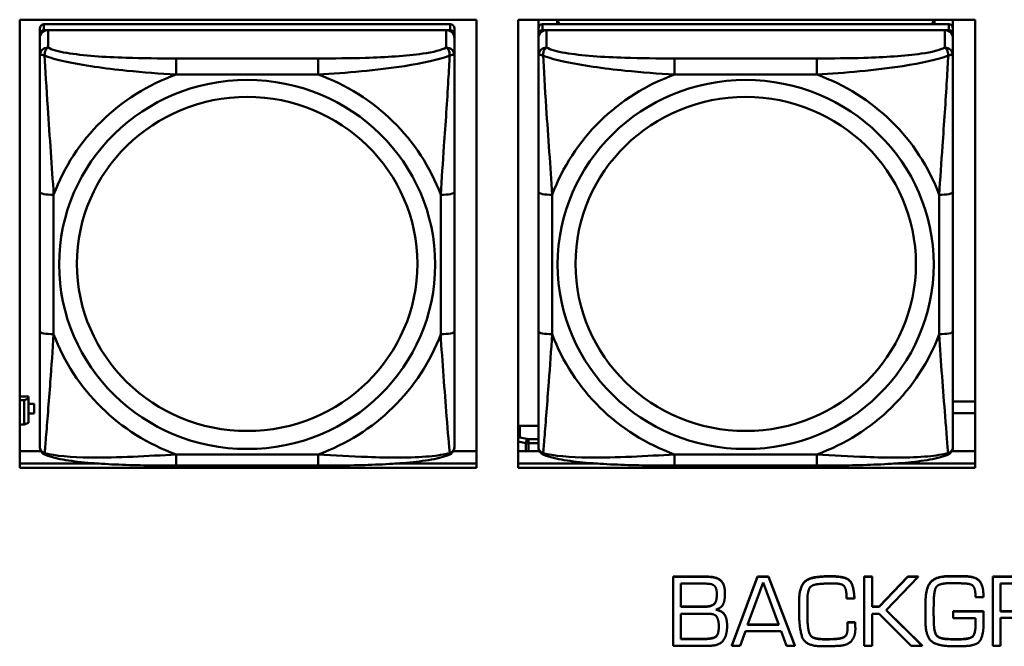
# Model space of a CAD drawing. Header units: inches. Extents: x 0.8 to 72.9, y -7.8 to 49.3.
# Tile 159 of 256: x 43.2 to 44.6, y 17.9 to 18.8. Entities that reach past the tile are written whole.
import ezdxf

# ---------------------------------------------------------------- set-up
doc = ezdxf.new("R2010")
doc.units = ezdxf.units.IN
doc.header["$MEASUREMENT"] = 0
doc.layers.add('Visible Edges(ROSSANSI)', color=7, linetype='Continuous', lineweight=50)
doc.layers.add('Visible Tangent Edges(ROSSANSI)', color=7, linetype='Continuous', lineweight=50)

msp = doc.modelspace()

# ---------------------------------------------------------------- linework, layer by layer
at = {"layer": 'Visible Edges(ROSSANSI)'}
for p, q in [((43.162, 18.1171), (43.162, 18.7558)), ((43.162, 18.7558), (43.8126, 18.7558)), ((43.7753, 18.7492), (43.1966, 18.7492)), ((43.8126, 18.7558), (43.8126, 18.1171)), ((43.872, 18.1171), (43.872, 18.7558)), ((43.872, 18.7558), (44.5226, 18.7558)), ((43.9007, 18.7434), (43.9007, 18.7558)), ((44.4853, 18.7492), (43.9066, 18.7492)), ((43.9273, 18.7492), (43.9273, 18.7558)), ((43.931, 18.7492), (43.9277, 18.7558)), ((44.4642, 18.7558), (44.4609, 18.7492)), ((44.4647, 18.7558), (44.4647, 18.7492)), ((44.4912, 18.7558), (44.4912, 18.7434)), ((44.5226, 18.7558), (44.5226, 18.1171)), ((43.1907, 18.7434), (43.1907, 18.7352)), ((43.1907, 18.7294), (43.1907, 18.7352)), ((43.1966, 18.741), (43.7753, 18.741)), ((43.7694, 18.741), (43.2025, 18.741)), ((43.7812, 18.7352), (43.7812, 18.7434)), ((43.7812, 18.7352), (43.7812, 18.7294)), ((43.9007, 18.7434), (43.9007, 18.7352)), ((43.9007, 18.7294), (43.9007, 18.7352)), ((43.9066, 18.741), (44.4853, 18.741)), ((44.4794, 18.741), (43.9125, 18.741)), ((44.4912, 18.7352), (44.4912, 18.7434)), ((44.4912, 18.7352), (44.4912, 18.7294)), ((43.1907, 18.7294), (43.1907, 18.7045)), ((43.7812, 18.7045), (43.7812, 18.7294)), ((43.9007, 18.7294), (43.9007, 18.7045)), ((44.4912, 18.7045), (44.4912, 18.7294)), ((43.1907, 18.51), (43.1907, 18.3114)), ((43.7812, 18.3114), (43.7812, 18.51)), ((43.9007, 18.51), (43.9007, 18.3114)), ((44.4912, 18.3114), (44.4912, 18.51)), ((43.1744, 18.2188), (43.162, 18.2188)), ((43.1744, 18.2188), (43.1744, 18.2158)), ((43.162, 18.2135), (43.1686, 18.2135)), ((43.1744, 18.2158), (43.1686, 18.2135)), ((43.1686, 18.2135), (43.1686, 18.1791)), ((43.1744, 18.1815), (43.1744, 18.2158)), ((43.1825, 18.2085), (43.1744, 18.2085)), ((43.1744, 18.2083), (43.1825, 18.2083)), ((43.1825, 18.2085), (43.1825, 18.2083)), ((43.1825, 18.2083), (43.1825, 18.1945)), ((44.4912, 18.2116), (44.5226, 18.2116)), ((43.1825, 18.1945), (43.1744, 18.1945)), ((44.5226, 18.1951), (44.4912, 18.1951)), ((43.1686, 18.1791), (43.162, 18.1791)), ((43.1686, 18.1791), (43.1744, 18.1815)), ((43.8744, 18.1771), (43.9007, 18.1771)), ((43.162, 18.1408), (43.1926, 18.1408)), ((43.7793, 18.1408), (43.8126, 18.1408)), ((43.872, 18.1408), (43.9026, 18.1408)), ((44.4893, 18.1408), (44.5226, 18.1408)), ((43.162, 18.1232), (43.2754, 18.1232)), ((43.2754, 18.1232), (43.162, 18.1232)), ((43.5871, 18.1205), (43.3848, 18.1205)), ((43.6965, 18.1232), (43.8126, 18.1232)), ((43.8126, 18.1232), (43.6965, 18.1232)), ((43.872, 18.1232), (43.9854, 18.1232)), ((43.9854, 18.1232), (43.872, 18.1232)), ((44.2971, 18.1205), (44.0948, 18.1205)), ((44.4065, 18.1232), (44.5226, 18.1232)), ((44.5226, 18.1232), (44.4065, 18.1232)), ((43.8126, 18.1171), (43.162, 18.1171)), ((44.5226, 18.1171), (43.872, 18.1171)), ((44.0925, 17.9622), (44.1407, 17.9622)), ((44.0925, 17.9622), (44.0925, 17.9619)), ((44.1407, 17.9619), (44.0925, 17.9619)), ((44.0925, 17.9619), (44.0925, 17.8637)), ((44.1038, 17.9191), (44.1038, 17.9522)), ((44.1038, 17.9522), (44.1394, 17.9522)), ((44.1762, 17.8641), (44.2126, 17.9622)), ((44.2126, 17.9619), (44.1762, 17.8637)), ((44.1988, 17.8934), (44.2208, 17.9537)), ((44.2126, 17.9622), (44.2126, 17.9619)), ((44.2126, 17.9622), (44.2287, 17.9622)), ((44.2287, 17.9619), (44.2126, 17.9619)), ((44.2208, 17.9537), (44.243, 17.8934)), ((44.2287, 17.9622), (44.2287, 17.9619)), ((44.2287, 17.9622), (44.2659, 17.8641)), ((44.2659, 17.8637), (44.2287, 17.9619)), ((44.3648, 17.9622), (44.3648, 17.9619)), ((44.3648, 17.9622), (44.3762, 17.9622)), ((44.3648, 17.9619), (44.3648, 17.8637)), ((44.3762, 17.9619), (44.3648, 17.9619)), ((44.3762, 17.9622), (44.3762, 17.9619)), ((44.3762, 17.9191), (44.3762, 17.9619)), ((44.386, 17.9195), (44.4269, 17.9622)), ((44.4269, 17.9619), (44.386, 17.9191)), ((44.396, 17.9143), (44.4417, 17.9619)), ((44.4269, 17.9622), (44.4269, 17.9619)), ((44.4269, 17.9622), (44.4417, 17.9622)), ((44.4417, 17.9619), (44.4269, 17.9619)), ((44.4417, 17.9622), (44.4417, 17.9619)), ((44.4989, 17.9628), (44.4989, 17.9625)), ((44.511, 17.9627), (44.511, 17.9623)), ((44.548, 17.9622), (44.5953, 17.9622)), ((44.548, 17.9622), (44.548, 17.9619)), ((44.5953, 17.9619), (44.548, 17.9619)), ((44.548, 17.9619), (44.548, 17.8637)), ((44.5591, 17.9124), (44.5591, 17.9522)), ((44.5591, 17.9522), (44.5955, 17.9522)), ((44.1665, 17.938), (44.1665, 17.9376)), ((44.5345, 17.9372), (44.5345, 17.9368)), ((44.5345, 17.9331), (44.5345, 17.9368)), ((44.2721, 17.9285), (44.2721, 17.9282)), ((44.2721, 17.9282), (44.2721, 17.9128)), ((44.2838, 17.9271), (44.2838, 17.9288)), ((44.2838, 17.9275), (44.284, 17.9117)), ((44.284, 17.9113), (44.2838, 17.9271)), ((44.3398, 17.9311), (44.3509, 17.9311)), ((44.3509, 17.9315), (44.3509, 17.9311)), ((44.4522, 17.9269), (44.4522, 17.9265)), ((44.4636, 17.9131), (44.4638, 17.9259)), ((44.5234, 17.9331), (44.5345, 17.9331)), ((44.1038, 17.9195), (44.1355, 17.9195)), ((44.1355, 17.9191), (44.1038, 17.9191)), ((44.1038, 17.8731), (44.1038, 17.9092)), ((44.1038, 17.9092), (44.1433, 17.9092)), ((44.284, 17.9117), (44.284, 17.9113)), ((44.284, 17.9062), (44.284, 17.9113)), ((44.3762, 17.9195), (44.386, 17.9195)), ((44.386, 17.9191), (44.3762, 17.9191)), ((44.3762, 17.9092), (44.386, 17.9092)), ((44.3762, 17.8637), (44.3762, 17.9092)), ((44.386, 17.9195), (44.386, 17.9191)), ((44.386, 17.9092), (44.4318, 17.8637)), ((44.4471, 17.8637), (44.396, 17.9143)), ((44.3962, 17.9145), (44.4471, 17.8641)), ((44.4636, 17.9133), (44.4638, 17.8995)), ((44.4638, 17.8991), (44.4636, 17.9131)), ((44.4916, 17.9128), (44.4916, 17.9124)), ((44.4916, 17.9128), (44.5345, 17.9128)), ((44.4916, 17.9124), (44.4916, 17.9028)), ((44.5345, 17.9124), (44.4916, 17.9124)), ((44.5345, 17.9128), (44.5345, 17.9124)), ((44.5348, 17.9075), (44.5348, 17.9071)), ((44.5591, 17.9128), (44.5916, 17.9128)), ((44.5916, 17.9124), (44.5591, 17.9124)), ((44.243, 17.8934), (44.1988, 17.8934)), ((44.1989, 17.8938), (44.2429, 17.8938)), ((44.3408, 17.8973), (44.3408, 17.8969)), ((44.3408, 17.8973), (44.3519, 17.8973)), ((44.3519, 17.8969), (44.3408, 17.8969)), ((44.3408, 17.8946), (44.3408, 17.8942)), ((44.3519, 17.8973), (44.3519, 17.8969)), ((44.452, 17.9067), (44.452, 17.9064)), ((44.4916, 17.9028), (44.5234, 17.9028)), ((44.5234, 17.9028), (44.5234, 17.8941)), ((44.5348, 17.8948), (44.5348, 17.9018)), ((44.5591, 17.9033), (44.5931, 17.9033)), ((44.5591, 17.8637), (44.5591, 17.9033)), ((44.1695, 17.8923), (44.1695, 17.8919)), ((44.1882, 17.8637), (44.1958, 17.8844)), ((44.1958, 17.8844), (44.2463, 17.8844)), ((44.2463, 17.8844), (44.2541, 17.8637)), ((44.2878, 17.8795), (44.2878, 17.8791)), ((44.3522, 17.8883), (44.3522, 17.8879)), ((44.1038, 17.8735), (44.1347, 17.8735)), ((44.1347, 17.8731), (44.1038, 17.8731)), ((44.3014, 17.8735), (44.3014, 17.8731)), ((44.3267, 17.8738), (44.3267, 17.8734)), ((44.4865, 17.8733), (44.4865, 17.873)), ((44.4945, 17.8732), (44.5003, 17.8732)), ((44.5003, 17.8728), (44.4945, 17.8728)), ((44.0925, 17.8637), (44.1435, 17.8637)), ((44.1762, 17.8641), (44.1762, 17.8637)), ((44.1762, 17.8637), (44.1882, 17.8637)), ((44.2541, 17.8637), (44.2659, 17.8637)), ((44.2659, 17.8641), (44.2659, 17.8637)), ((44.3, 17.8631), (44.314, 17.8632)), ((44.3648, 17.8637), (44.3762, 17.8637)), ((44.4318, 17.8637), (44.4471, 17.8637)), ((44.4471, 17.8641), (44.4471, 17.8637)), ((44.548, 17.8637), (44.5591, 17.8637))]:
    msp.add_line(p, q, dxfattribs=at)
for centre, major_axis, start_param, end_param in [((43.1966, 18.7434), (-0.00591, 0), 4.712389, 6.283185), ((43.7753, 18.7434), (0.00591, 0), 0, 1.570796), ((43.9066, 18.7434), (-0.00591, 0), 4.712389, 6.283185), ((44.4853, 18.7434), (0.00591, 0), 0, 1.570796), ((43.2025, 18.7294), (-0.0118, 0), 4.712389, 6.283185), ((43.1966, 18.7352), (-0.00591, 0), 4.712389, 6.283185), ((43.7694, 18.7294), (0.0118, 0), 0, 1.570796), ((43.7753, 18.7352), (0.00591, 0), 0, 1.570796), ((43.9125, 18.7294), (-0.0118, 0), 4.712389, 6.283185), ((43.9066, 18.7352), (-0.00591, 0), 4.712389, 6.283185), ((44.4794, 18.7294), (0.0118, 0), 0, 1.570796), ((44.4853, 18.7352), (0.00591, 0), 0, 1.570796), ((43.8744, 18.1721), (-0.005, 0), 4.712389, 5.204789)]:
    msp.add_ellipse(centre, major_axis=major_axis, ratio=0.981793, start_param=start_param, end_param=end_param, dxfattribs=at)
for points, degree, knots in [([(43.1907, 18.7045), (43.1907, 18.6954), (43.1907, 18.6801), (43.1907, 18.663), (43.1907, 18.6365), (43.1907, 18.6062), (43.1907, 18.5768), (43.1907, 18.5544), (43.1907, 18.532), (43.1907, 18.51)], 3, [-0.7968224, -0.7968224, -0.7968224, -0.7968224, -0.6514613, -0.6514613, -0.6514613, -0.427691, -0.427691, -0.427691, -0.2569517, -0.2569517, -0.2569517, -0.2569517]), ([(43.7812, 18.51), (43.7812, 18.5332), (43.7812, 18.557), (43.7812, 18.5807), (43.7812, 18.6118), (43.7812, 18.6441), (43.7812, 18.6709), (43.7812, 18.6847), (43.7812, 18.6968), (43.7812, 18.7045)], 3, [0.2569537, 0.2569537, 0.2569537, 0.2569537, 0.4371919, 0.4371919, 0.4371919, 0.6739428, 0.6739428, 0.6739428, 0.7963818, 0.7963818, 0.7963818, 0.7963818]), ([(43.9007, 18.7045), (43.9007, 18.6954), (43.9007, 18.6801), (43.9007, 18.663), (43.9007, 18.6365), (43.9007, 18.6062), (43.9007, 18.5768), (43.9007, 18.5544), (43.9007, 18.532), (43.9007, 18.51)], 3, [-0.7968224, -0.7968224, -0.7968224, -0.7968224, -0.6514613, -0.6514613, -0.6514613, -0.427691, -0.427691, -0.427691, -0.2569517, -0.2569517, -0.2569517, -0.2569517]), ([(44.4912, 18.51), (44.4912, 18.5332), (44.4912, 18.557), (44.4912, 18.5807), (44.4912, 18.6118), (44.4912, 18.6441), (44.4912, 18.6709), (44.4912, 18.6847), (44.4912, 18.6968), (44.4912, 18.7045)], 3, [0.2569537, 0.2569537, 0.2569537, 0.2569537, 0.4371919, 0.4371919, 0.4371919, 0.6739428, 0.6739428, 0.6739428, 0.7963818, 0.7963818, 0.7963818, 0.7963818]), ([(43.1907, 18.3114), (43.1907, 18.2882), (43.1907, 18.2648), (43.1907, 18.2426), (43.1907, 18.2134), (43.1907, 18.1851), (43.1907, 18.1663), (43.1907, 18.1565), (43.1907, 18.1497), (43.1907, 18.1479)], 3, [0.2569537, 0.2569537, 0.2569537, 0.2569537, 0.4371919, 0.4371919, 0.4371919, 0.6739428, 0.6739428, 0.6739428, 0.7963818, 0.7963818, 0.7963818, 0.7963818]), ([(43.7812, 18.1479), (43.7812, 18.15), (43.7812, 18.1593), (43.7812, 18.172), (43.7812, 18.1916), (43.7812, 18.2185), (43.7812, 18.2462), (43.7812, 18.2673), (43.7812, 18.2894), (43.7812, 18.3114)], 3, [-0.7968224, -0.7968224, -0.7968224, -0.7968224, -0.6514613, -0.6514613, -0.6514613, -0.427691, -0.427691, -0.427691, -0.2569517, -0.2569517, -0.2569517, -0.2569517]), ([(43.9007, 18.3114), (43.9007, 18.2882), (43.9007, 18.2648), (43.9007, 18.2426), (43.9007, 18.2134), (43.9007, 18.1851), (43.9007, 18.1663), (43.9007, 18.1565), (43.9007, 18.1497), (43.9007, 18.1479)], 3, [0.2569537, 0.2569537, 0.2569537, 0.2569537, 0.4371919, 0.4371919, 0.4371919, 0.6739428, 0.6739428, 0.6739428, 0.7963818, 0.7963818, 0.7963818, 0.7963818]), ([(44.4912, 18.1479), (44.4912, 18.15), (44.4912, 18.1593), (44.4912, 18.172), (44.4912, 18.1916), (44.4912, 18.2185), (44.4912, 18.2462), (44.4912, 18.2673), (44.4912, 18.2894), (44.4912, 18.3114)], 3, [-0.7968224, -0.7968224, -0.7968224, -0.7968224, -0.6514613, -0.6514613, -0.6514613, -0.427691, -0.427691, -0.427691, -0.2569517, -0.2569517, -0.2569517, -0.2569517]), ([(43.1987, 18.1356), (43.1977, 18.136), (43.1966, 18.1366), (43.1946, 18.1382), (43.1937, 18.1391), (43.1924, 18.1411), (43.1919, 18.1421), (43.1912, 18.144), (43.191, 18.1449), (43.1907, 18.1465), (43.1907, 18.1472), (43.1907, 18.1479)], 3, [0.02510739, 0.02510739, 0.02510739, 0.02510739, 0.03073999, 0.03073999, 0.03637259, 0.03637259, 0.0420052, 0.0420052, 0.0476378, 0.0476378, 0.0532704, 0.0532704, 0.0532704, 0.0532704]), ([(43.7732, 18.1356), (43.7743, 18.136), (43.7753, 18.1366), (43.7773, 18.1382), (43.7782, 18.1391), (43.7795, 18.1411), (43.78, 18.1421), (43.7807, 18.144), (43.7809, 18.1449), (43.7812, 18.1465), (43.7812, 18.1472), (43.7812, 18.1479)], 3, [0.02510739, 0.02510739, 0.02510739, 0.02510739, 0.03073999, 0.03073999, 0.03637259, 0.03637259, 0.0420052, 0.0420052, 0.0476378, 0.0476378, 0.0532704, 0.0532704, 0.0532704, 0.0532704]), ([(43.9087, 18.1356), (43.9077, 18.136), (43.9066, 18.1366), (43.9046, 18.1382), (43.9037, 18.1391), (43.9024, 18.1411), (43.9019, 18.1421), (43.9012, 18.144), (43.901, 18.1449), (43.9007, 18.1465), (43.9007, 18.1472), (43.9007, 18.1479)], 3, [0.02510739, 0.02510739, 0.02510739, 0.02510739, 0.03073999, 0.03073999, 0.03637259, 0.03637259, 0.0420052, 0.0420052, 0.0476378, 0.0476378, 0.0532704, 0.0532704, 0.0532704, 0.0532704]), ([(44.4832, 18.1356), (44.4843, 18.136), (44.4853, 18.1366), (44.4873, 18.1382), (44.4882, 18.1391), (44.4895, 18.1411), (44.49, 18.1421), (44.4907, 18.144), (44.4909, 18.1449), (44.4912, 18.1465), (44.4912, 18.1472), (44.4912, 18.1479)], 3, [0.02510739, 0.02510739, 0.02510739, 0.02510739, 0.03073999, 0.03073999, 0.03637259, 0.03637259, 0.0420052, 0.0420052, 0.0476378, 0.0476378, 0.0532704, 0.0532704, 0.0532704, 0.0532704]), ([(43.3848, 18.1205), (43.3713, 18.1205), (43.3576, 18.1205), (43.3303, 18.1209), (43.3167, 18.1212), (43.2899, 18.1223), (43.2766, 18.123), (43.2509, 18.1251), (43.2387, 18.1265), (43.2166, 18.1301), (43.2072, 18.1321), (43.1987, 18.1356)], 3, [0.2569517, 0.2569517, 0.2569517, 0.2569517, 0.3597049, 0.3597049, 0.4624581, 0.4624581, 0.5652112, 0.5652112, 0.6679644, 0.6679644, 0.7707176, 0.7707176, 0.7707176, 0.7707176]), ([(43.7732, 18.1356), (43.7648, 18.1321), (43.7553, 18.1301), (43.7332, 18.1265), (43.721, 18.1251), (43.6953, 18.123), (43.682, 18.1223), (43.6552, 18.1212), (43.6416, 18.1209), (43.6143, 18.1205), (43.6006, 18.1205), (43.5871, 18.1205)], 3, [-0.7703505, -0.7703505, -0.7703505, -0.7703505, -0.6676711, -0.6676711, -0.5649918, -0.5649918, -0.4623124, -0.4623124, -0.3596331, -0.3596331, -0.2569537, -0.2569537, -0.2569537, -0.2569537]), ([(44.0948, 18.1205), (44.0813, 18.1205), (44.0676, 18.1205), (44.0403, 18.1209), (44.0267, 18.1212), (43.9999, 18.1223), (43.9866, 18.123), (43.9609, 18.1251), (43.9487, 18.1265), (43.9266, 18.1301), (43.9172, 18.1321), (43.9087, 18.1356)], 3, [0.2569517, 0.2569517, 0.2569517, 0.2569517, 0.3597049, 0.3597049, 0.4624581, 0.4624581, 0.5652112, 0.5652112, 0.6679644, 0.6679644, 0.7707176, 0.7707176, 0.7707176, 0.7707176]), ([(44.4832, 18.1356), (44.4748, 18.1321), (44.4653, 18.1301), (44.4432, 18.1265), (44.431, 18.1251), (44.4053, 18.123), (44.392, 18.1223), (44.3652, 18.1212), (44.3516, 18.1209), (44.3243, 18.1205), (44.3106, 18.1205), (44.2971, 18.1205)], 3, [-0.7703505, -0.7703505, -0.7703505, -0.7703505, -0.6676711, -0.6676711, -0.5649918, -0.5649918, -0.4623124, -0.4623124, -0.3596331, -0.3596331, -0.2569537, -0.2569537, -0.2569537, -0.2569537]), ([(44.1355, 17.9195), (44.1466, 17.9195), (44.1549, 17.9264), (44.1549, 17.9369)], 2, [0, 0, 0, 1, 1.990862, 1.990862, 1.990862]), ([(44.1542, 17.9154), (44.1635, 17.9128), (44.1695, 17.9019), (44.1695, 17.8923)], 2, [0.031186, 0.031186, 0.031186, 1, 2, 2, 2]), ([(44.5345, 17.9128), (44.5348, 17.9101), (44.5348, 17.9073), (44.5348, 17.9071)], 2, [0, 0, 0, 1, 1.071763, 1.071763, 1.071763]), ([(44.1347, 17.8735), (44.1476, 17.8735), (44.1577, 17.8789), (44.1577, 17.8916)], 2, [0, 0, 0, 1, 1.992014, 1.992014, 1.992014])]:
    msp.add_open_spline(points, degree=degree, knots=knots, dxfattribs=at)
for points in [[(44.1394, 17.9522), (44.1485, 17.9522), (44.1549, 17.9457), (44.1549, 17.9367)], [(44.1407, 17.9622), (44.154, 17.9622), (44.1665, 17.9519), (44.1665, 17.938)], [(44.1665, 17.9376), (44.1665, 17.9516), (44.154, 17.9619), (44.1407, 17.9619)], [(44.2721, 17.9285), (44.2721, 17.9425), (44.2822, 17.9601), (44.2976, 17.9618)], [(44.2976, 17.9614), (44.2822, 17.9597), (44.2721, 17.9421), (44.2721, 17.9282)], [(44.2838, 17.9288), (44.2838, 17.9394), (44.2896, 17.951), (44.3007, 17.9517)], [(44.2976, 17.9618), (44.3, 17.962), (44.305, 17.9625), (44.3074, 17.9626)], [(44.3074, 17.9622), (44.305, 17.9621), (44.3, 17.9616), (44.2976, 17.9614)], [(44.3007, 17.9517), (44.306, 17.9522), (44.3167, 17.9525), (44.3219, 17.9525)], [(44.3074, 17.9626), (44.3097, 17.9628), (44.3147, 17.9628), (44.3171, 17.9628)], [(44.3171, 17.9624), (44.3147, 17.9624), (44.3097, 17.9624), (44.3074, 17.9622)], [(44.3171, 17.9628), (44.3372, 17.9628), (44.3498, 17.9517), (44.3509, 17.9315)], [(44.3509, 17.9311), (44.3498, 17.9513), (44.3372, 17.9624), (44.3171, 17.9624)], [(44.3219, 17.9525), (44.3344, 17.9525), (44.3398, 17.9421), (44.3398, 17.9311)], [(44.4522, 17.9269), (44.4522, 17.9462), (44.467, 17.963), (44.487, 17.963)], [(44.487, 17.9626), (44.467, 17.9626), (44.4522, 17.9458), (44.4522, 17.9265)], [(44.4638, 17.9259), (44.464, 17.9433), (44.472, 17.9529), (44.4878, 17.9529)], [(44.487, 17.963), (44.4899, 17.963), (44.496, 17.963), (44.4989, 17.9628)], [(44.4989, 17.9625), (44.496, 17.9626), (44.4899, 17.9626), (44.487, 17.9626)], [(44.4878, 17.9529), (44.4932, 17.9529), (44.5035, 17.9527), (44.5086, 17.9524)], [(44.4989, 17.9628), (44.502, 17.9628), (44.5079, 17.9627), (44.511, 17.9627)], [(44.511, 17.9623), (44.5079, 17.9623), (44.502, 17.9625), (44.4989, 17.9625)], [(44.5086, 17.9524), (44.5188, 17.952), (44.5234, 17.942), (44.5234, 17.9331)], [(44.511, 17.9627), (44.5239, 17.9622), (44.5345, 17.9493), (44.5345, 17.9372)], [(44.5345, 17.9368), (44.5345, 17.9489), (44.5239, 17.9619), (44.511, 17.9623)], [(44.1549, 17.9367), (44.1549, 17.9261), (44.1466, 17.9191), (44.1355, 17.9191)], [(44.1536, 17.9152), (44.1621, 17.9181), (44.1665, 17.9292), (44.1665, 17.9376)], [(44.4522, 17.9265), (44.4522, 17.9232), (44.4522, 17.9163), (44.4522, 17.9131)], [(44.1433, 17.9092), (44.1528, 17.9092), (44.1577, 17.8991), (44.1577, 17.8914)], [(44.1695, 17.8919), (44.1695, 17.9015), (44.1634, 17.9126), (44.1536, 17.9152)], [(44.2721, 17.9128), (44.2721, 17.9118), (44.2721, 17.9099), (44.2721, 17.9089)], [(44.2721, 17.9089), (44.2721, 17.9083), (44.2721, 17.9072), (44.2721, 17.9067)], [(44.4522, 17.9131), (44.452, 17.9097), (44.452, 17.903), (44.452, 17.8996)], [(44.5348, 17.9018), (44.5348, 17.9044), (44.5348, 17.9097), (44.5345, 17.9124)], [(44.2721, 17.9067), (44.2723, 17.8911), (44.2795, 17.8644), (44.3, 17.8631)], [(44.284, 17.9066), (44.284, 17.9042), (44.2841, 17.8991), (44.2842, 17.8964)], [(44.2842, 17.8961), (44.2841, 17.8987), (44.284, 17.9038), (44.284, 17.9062)], [(44.2842, 17.8964), (44.2846, 17.8916), (44.286, 17.8828), (44.2878, 17.8795)], [(44.2878, 17.8791), (44.286, 17.8824), (44.2846, 17.8912), (44.2842, 17.8961)], [(44.3408, 17.8969), (44.3408, 17.8956), (44.3408, 17.8928), (44.3409, 17.8915)], [(44.3519, 17.8973), (44.3519, 17.8963), (44.352, 17.8939), (44.352, 17.8929)], [(44.352, 17.8925), (44.352, 17.8935), (44.3519, 17.8959), (44.3519, 17.8969)], [(44.452, 17.8996), (44.452, 17.877), (44.4695, 17.8629), (44.4935, 17.8629)], [(44.4638, 17.8995), (44.4638, 17.8907), (44.4676, 17.8755), (44.4785, 17.8739)], [(44.4785, 17.8735), (44.4676, 17.8751), (44.4638, 17.8903), (44.4638, 17.8991)], [(44.5003, 17.8732), (44.5147, 17.8732), (44.5234, 17.8807), (44.5234, 17.8945)], [(44.5234, 17.8941), (44.5234, 17.8803), (44.5147, 17.8728), (44.5003, 17.8728)], [(44.5141, 17.8637), (44.5282, 17.8651), (44.5348, 17.8836), (44.5348, 17.8948)], [(44.1577, 17.8914), (44.1577, 17.8786), (44.1476, 17.8731), (44.1347, 17.8731)], [(44.1435, 17.8637), (44.1587, 17.8637), (44.1695, 17.8787), (44.1695, 17.8919)], [(44.2878, 17.8795), (44.2896, 17.8764), (44.2971, 17.8738), (44.3014, 17.8735)], [(44.3267, 17.8738), (44.3333, 17.8743), (44.3407, 17.8793), (44.3409, 17.8863)], [(44.3409, 17.8859), (44.3407, 17.8789), (44.3333, 17.874), (44.3267, 17.8734)], [(44.3301, 17.8637), (44.3419, 17.8646), (44.3522, 17.8772), (44.3522, 17.8879)], [(44.3409, 17.8915), (44.3409, 17.89), (44.3409, 17.8872), (44.3409, 17.8859)], [(44.352, 17.8929), (44.352, 17.8918), (44.3522, 17.8895), (44.3522, 17.8883)], [(44.3522, 17.8879), (44.3522, 17.8892), (44.352, 17.8914), (44.352, 17.8925)], [(44.3014, 17.8731), (44.2971, 17.8734), (44.2896, 17.876), (44.2878, 17.8791)], [(44.3014, 17.8735), (44.303, 17.8733), (44.3063, 17.8732), (44.3078, 17.8732)], [(44.3078, 17.8728), (44.3063, 17.8728), (44.303, 17.873), (44.3014, 17.8731)], [(44.3078, 17.8732), (44.3126, 17.8732), (44.3221, 17.8733), (44.3267, 17.8738)], [(44.3267, 17.8734), (44.3221, 17.873), (44.3126, 17.8728), (44.3078, 17.8728)], [(44.4785, 17.8739), (44.4805, 17.8736), (44.4846, 17.8733), (44.4865, 17.8733)], [(44.4865, 17.873), (44.4846, 17.873), (44.4805, 17.8732), (44.4785, 17.8735)], [(44.4865, 17.8733), (44.4885, 17.8732), (44.4925, 17.8732), (44.4945, 17.8732)], [(44.4945, 17.8728), (44.4925, 17.8728), (44.4885, 17.8728), (44.4865, 17.873)], [(44.314, 17.8632), (44.318, 17.8632), (44.3261, 17.8634), (44.3301, 17.8637)], [(44.4935, 17.8629), (44.4988, 17.8629), (44.509, 17.8632), (44.5141, 17.8637)]]:
    msp.add_open_spline(points, degree=2, dxfattribs=at)
at = {"layer": 'Visible Tangent Edges(ROSSANSI)'}
for p, q in [((43.1966, 18.741), (43.1966, 18.7492)), ((43.7753, 18.7492), (43.7753, 18.741)), ((43.9066, 18.741), (43.9066, 18.7492)), ((44.4853, 18.7492), (44.4853, 18.741)), ((43.2025, 18.7161), (43.2025, 18.741)), ((43.7694, 18.741), (43.7694, 18.7161)), ((43.9125, 18.7161), (43.9125, 18.741)), ((44.4794, 18.741), (44.4794, 18.7161)), ((43.3848, 18.7006), (43.3848, 18.6775)), ((43.5871, 18.7006), (43.3848, 18.7006)), ((43.5871, 18.7006), (43.5871, 18.6775)), ((44.0948, 18.7006), (44.0948, 18.6775)), ((44.2971, 18.7006), (44.0948, 18.7006)), ((44.2971, 18.7006), (44.2971, 18.6775)), ((43.3848, 18.6775), (43.5871, 18.6775)), ((44.0948, 18.6775), (44.2971, 18.6775)), ((43.2104, 18.3077), (43.2104, 18.5063)), ((43.7616, 18.5063), (43.7616, 18.3077)), ((43.9204, 18.3077), (43.9204, 18.5063)), ((44.4716, 18.5063), (44.4716, 18.3077)), ((43.8744, 18.1605), (43.8744, 18.1771)), ((43.8865, 18.1582), (43.8744, 18.1605)), ((43.872, 18.1547), (43.8829, 18.1526)), ((43.8829, 18.1526), (43.8829, 18.1408)), ((43.8865, 18.1582), (43.8865, 18.1523)), ((43.9007, 18.1582), (43.8865, 18.1582)), ((43.8865, 18.1523), (43.9007, 18.1523)), ((43.8865, 18.1408), (43.8865, 18.1523)), ((43.5871, 18.1364), (43.3848, 18.1364)), ((43.3848, 18.1205), (43.3848, 18.1364)), ((43.5871, 18.1205), (43.5871, 18.1364)), ((44.2971, 18.1364), (44.0948, 18.1364)), ((44.0948, 18.1205), (44.0948, 18.1364)), ((44.2971, 18.1205), (44.2971, 18.1364)), ((44.1407, 17.9622), (44.1407, 17.9619)), ((44.2976, 17.9618), (44.2976, 17.9614)), ((44.3074, 17.9626), (44.3074, 17.9622)), ((44.3171, 17.9628), (44.3171, 17.9624)), ((44.487, 17.963), (44.487, 17.9626)), ((44.1355, 17.9195), (44.1355, 17.9191)), ((44.2842, 17.8964), (44.2842, 17.8961)), ((44.4638, 17.8995), (44.4638, 17.8991)), ((44.352, 17.8929), (44.352, 17.8925)), ((44.1347, 17.8735), (44.1347, 17.8731)), ((44.3078, 17.8732), (44.3078, 17.8728)), ((44.4785, 17.8739), (44.4785, 17.8735)), ((44.4945, 17.8732), (44.4945, 17.8728)), ((44.5003, 17.8732), (44.5003, 17.8728))]:
    msp.add_line(p, q, dxfattribs=at)
for centre, major_axis, ratio, start_param, end_param in [((43.2025, 18.7045), (-0.0118, 0), 0.981793, 4.712389, 6.283185), ((43.7694, 18.7045), (0.0118, 0), 0.981793, 0, 1.570796), ((43.9125, 18.7045), (-0.0118, 0), 0.981793, 4.712389, 6.283185), ((44.4794, 18.7045), (0.0118, 0), 0.981793, 0, 1.570796), ((43.486, 18.407), (-0.2936, 0), 0.981793, 5.064156, 5.931419), ((43.486, 18.407), (0.2936, 0), 0.981793, 0.351767, 1.21903), ((44.196, 18.407), (-0.2936, 0), 0.981793, 5.064156, 5.931419), ((44.196, 18.407), (0.2936, 0), 0.981793, 0.351767, 1.21903), ((43.2104, 18.51), (-0.0197, 0), 0.189952, 0, 1.570796), ((43.7616, 18.51), (0.0197, 0), 0.189952, 4.712389, 6.283185), ((43.9204, 18.51), (-0.0197, 0), 0.189952, 0, 1.570796), ((44.4716, 18.51), (0.0197, 0), 0.189952, 4.712389, 6.283185), ((43.2104, 18.3114), (-0.0197, 0), 0.189952, 0, 1.570796), ((43.486, 18.407), (-0.2936, 0), 0.981793, 0.351767, 1.21903), ((43.486, 18.407), (0.2936, 0), 0.981793, 5.064156, 5.931419), ((43.7616, 18.3114), (0.0197, 0), 0.189952, 4.712389, 6.283185), ((43.9204, 18.3114), (-0.0197, 0), 0.189952, 0, 1.570796), ((44.196, 18.407), (-0.2936, 0), 0.981793, 0.351767, 1.21903), ((44.196, 18.407), (0.2936, 0), 0.981793, 5.064156, 5.931419), ((44.4716, 18.3114), (0.0197, 0), 0.189952, 4.712389, 6.283185), ((43.8744, 18.1556), (0.00093, 0.00491), 0.694233, 0.267078, 0.999346), ((43.8744, 18.1556), (-0.005, 0), 0.981793, 4.712389, 5.204789), ((43.8865, 18.1533), (0.00093, 0.00491), 0.694233, 0.267078, 1.837874), ((43.8865, 18.1533), (0.005, 0), 0.189952, 3.926991, 4.712389)]:
    msp.add_ellipse(centre, major_axis=major_axis, ratio=ratio, start_param=start_param, end_param=end_param, dxfattribs=at)
for centre, major_axis in [((43.486, 18.407), (-0.2678, 0)), ((44.196, 18.407), (-0.2678, 0)), ((43.486, 18.4078), (-0.2424, 0)), ((44.196, 18.4078), (-0.2424, 0))]:
    msp.add_ellipse(centre, major_axis=major_axis, ratio=0.981793, dxfattribs=at)
for points, knots in [([(43.1975, 18.7046), (43.1975, 18.7057), (43.1976, 18.7067), (43.1978, 18.7087), (43.198, 18.7097), (43.1984, 18.7111), (43.1986, 18.7116), (43.199, 18.7123), (43.1991, 18.7126), (43.1994, 18.7131), (43.1996, 18.7135), (43.2002, 18.7143), (43.2006, 18.7147), (43.2015, 18.7155), (43.202, 18.7158), (43.2025, 18.7161)], [-0.00023197, -0.00023197, -0.00023197, -0.00023197, 0.00913095, 0.00913095, 0.01983142, 0.01983142, 0.02651922, 0.02651922, 0.02986312, 0.02986312, 0.03521335, 0.03521335, 0.04377373, 0.04377373, 0.0532704, 0.0532704, 0.0532704, 0.0532704]), ([(43.3848, 18.7006), (43.3612, 18.7006), (43.3372, 18.7008), (43.3138, 18.7015), (43.2831, 18.7025), (43.2522, 18.7045), (43.229, 18.7085), (43.217, 18.7105), (43.2074, 18.7131), (43.2025, 18.7161)], [0.2569537, 0.2569537, 0.2569537, 0.2569537, 0.4371919, 0.4371919, 0.4371919, 0.6739428, 0.6739428, 0.6739428, 0.7963818, 0.7963818, 0.7963818, 0.7963818]), ([(43.7694, 18.7161), (43.7637, 18.7126), (43.7512, 18.7096), (43.736, 18.7074), (43.7126, 18.704), (43.6834, 18.7023), (43.6544, 18.7014), (43.6322, 18.7008), (43.6095, 18.7006), (43.5871, 18.7006)], [-0.7968224, -0.7968224, -0.7968224, -0.7968224, -0.6514613, -0.6514613, -0.6514613, -0.427691, -0.427691, -0.427691, -0.2569517, -0.2569517, -0.2569517, -0.2569517]), ([(43.7694, 18.7161), (43.77, 18.7158), (43.7705, 18.7155), (43.7713, 18.7147), (43.7717, 18.7143), (43.7723, 18.7135), (43.7725, 18.7131), (43.7728, 18.7126), (43.773, 18.7123), (43.7733, 18.7116), (43.7735, 18.7111), (43.7739, 18.7097), (43.7741, 18.7087), (43.7744, 18.7067), (43.7744, 18.7057), (43.7744, 18.7046)], [-0.0532704, -0.0532704, -0.0532704, -0.0532704, -0.04377373, -0.04377373, -0.03521335, -0.03521335, -0.02986312, -0.02986312, -0.02651922, -0.02651922, -0.01983142, -0.01983142, -0.00913095, -0.00913095, 0.00023197, 0.00023197, 0.00023197, 0.00023197]), ([(43.9075, 18.7046), (43.9075, 18.7057), (43.9076, 18.7067), (43.9078, 18.7087), (43.908, 18.7097), (43.9084, 18.7111), (43.9086, 18.7116), (43.909, 18.7123), (43.9091, 18.7126), (43.9094, 18.7131), (43.9096, 18.7135), (43.9102, 18.7143), (43.9106, 18.7147), (43.9115, 18.7155), (43.912, 18.7158), (43.9125, 18.7161)], [-0.00023197, -0.00023197, -0.00023197, -0.00023197, 0.00913095, 0.00913095, 0.01983142, 0.01983142, 0.02651922, 0.02651922, 0.02986312, 0.02986312, 0.03521335, 0.03521335, 0.04377373, 0.04377373, 0.0532704, 0.0532704, 0.0532704, 0.0532704]), ([(44.0948, 18.7006), (44.0712, 18.7006), (44.0472, 18.7008), (44.0238, 18.7015), (43.9931, 18.7025), (43.9622, 18.7045), (43.939, 18.7085), (43.927, 18.7105), (43.9174, 18.7131), (43.9125, 18.7161)], [0.2569537, 0.2569537, 0.2569537, 0.2569537, 0.4371919, 0.4371919, 0.4371919, 0.6739428, 0.6739428, 0.6739428, 0.7963818, 0.7963818, 0.7963818, 0.7963818]), ([(44.4794, 18.7161), (44.4737, 18.7126), (44.4612, 18.7096), (44.446, 18.7074), (44.4226, 18.704), (44.3934, 18.7023), (44.3644, 18.7014), (44.3422, 18.7008), (44.3195, 18.7006), (44.2971, 18.7006)], [-0.7968224, -0.7968224, -0.7968224, -0.7968224, -0.6514613, -0.6514613, -0.6514613, -0.427691, -0.427691, -0.427691, -0.2569517, -0.2569517, -0.2569517, -0.2569517]), ([(44.4794, 18.7161), (44.48, 18.7158), (44.4805, 18.7155), (44.4813, 18.7147), (44.4817, 18.7143), (44.4823, 18.7135), (44.4825, 18.7131), (44.4828, 18.7126), (44.483, 18.7123), (44.4833, 18.7116), (44.4835, 18.7111), (44.4839, 18.7097), (44.4841, 18.7087), (44.4844, 18.7067), (44.4844, 18.7057), (44.4844, 18.7046)], [-0.0532704, -0.0532704, -0.0532704, -0.0532704, -0.04377373, -0.04377373, -0.03521335, -0.03521335, -0.02986312, -0.02986312, -0.02651922, -0.02651922, -0.01983142, -0.01983142, -0.00913095, -0.00913095, 0.00023197, 0.00023197, 0.00023197, 0.00023197]), ([(43.1907, 18.7045), (43.1907, 18.7047), (43.1908, 18.705), (43.191, 18.7053), (43.1912, 18.7054), (43.1916, 18.7056), (43.1917, 18.7056), (43.1921, 18.7057), (43.1922, 18.7057), (43.1926, 18.7057), (43.1929, 18.7057), (43.1938, 18.7056), (43.1945, 18.7055), (43.1959, 18.7051), (43.1967, 18.7049), (43.1975, 18.7046)], [-0.0532704, -0.0532704, -0.0532704, -0.0532704, -0.04377373, -0.04377373, -0.03521335, -0.03521335, -0.02986312, -0.02986312, -0.02651922, -0.02651922, -0.01983142, -0.01983142, -0.00913095, -0.00913095, 0.00023197, 0.00023197, 0.00023197, 0.00023197]), ([(43.1975, 18.7046), (43.2052, 18.7016), (43.2152, 18.6987), (43.2522, 18.6906), (43.284, 18.6863), (43.3382, 18.6807), (43.3614, 18.6789), (43.3848, 18.6775)], [-0.7478145, -0.7478145, -0.7478145, -0.7478145, -0.6493253, -0.6493253, -0.427691, -0.427691, -0.2569537, -0.2569537, -0.2569537, -0.2569537]), ([(43.2104, 18.5063), (43.208, 18.546), (43.2047, 18.5881), (43.2001, 18.6581), (43.1985, 18.6856), (43.1975, 18.7046)], [0.2569517, 0.2569517, 0.2569517, 0.2569517, 0.5559983, 0.5559983, 0.7482818, 0.7482818, 0.7482818, 0.7482818]), ([(43.5871, 18.6775), (43.6276, 18.6799), (43.67, 18.6836), (43.7356, 18.6937), (43.76, 18.6988), (43.7744, 18.7046)], [0.2569517, 0.2569517, 0.2569517, 0.2569517, 0.5559983, 0.5559983, 0.7482818, 0.7482818, 0.7482818, 0.7482818]), ([(43.7744, 18.7046), (43.7739, 18.6946), (43.7732, 18.6825), (43.7708, 18.6404), (43.7685, 18.6072), (43.7646, 18.5522), (43.763, 18.5292), (43.7616, 18.5063)], [-0.7478145, -0.7478145, -0.7478145, -0.7478145, -0.6493253, -0.6493253, -0.427691, -0.427691, -0.2569537, -0.2569537, -0.2569537, -0.2569537]), ([(43.7744, 18.7046), (43.7752, 18.7049), (43.776, 18.7051), (43.7774, 18.7055), (43.7781, 18.7056), (43.779, 18.7057), (43.7793, 18.7057), (43.7797, 18.7057), (43.7799, 18.7057), (43.7802, 18.7056), (43.7804, 18.7056), (43.7807, 18.7054), (43.7809, 18.7053), (43.7812, 18.705), (43.7812, 18.7047), (43.7812, 18.7045)], [-0.00023197, -0.00023197, -0.00023197, -0.00023197, 0.00913095, 0.00913095, 0.01983142, 0.01983142, 0.02651922, 0.02651922, 0.02986312, 0.02986312, 0.03521335, 0.03521335, 0.04377373, 0.04377373, 0.0532704, 0.0532704, 0.0532704, 0.0532704]), ([(43.9007, 18.7045), (43.9007, 18.7047), (43.9008, 18.705), (43.901, 18.7053), (43.9012, 18.7054), (43.9016, 18.7056), (43.9017, 18.7056), (43.9021, 18.7057), (43.9022, 18.7057), (43.9026, 18.7057), (43.9029, 18.7057), (43.9038, 18.7056), (43.9045, 18.7055), (43.9059, 18.7051), (43.9067, 18.7049), (43.9075, 18.7046)], [-0.0532704, -0.0532704, -0.0532704, -0.0532704, -0.04377373, -0.04377373, -0.03521335, -0.03521335, -0.02986312, -0.02986312, -0.02651922, -0.02651922, -0.01983142, -0.01983142, -0.00913095, -0.00913095, 0.00023197, 0.00023197, 0.00023197, 0.00023197]), ([(43.9075, 18.7046), (43.9152, 18.7016), (43.9252, 18.6987), (43.9622, 18.6906), (43.994, 18.6863), (44.0482, 18.6807), (44.0714, 18.6789), (44.0948, 18.6775)], [-0.7478145, -0.7478145, -0.7478145, -0.7478145, -0.6493253, -0.6493253, -0.427691, -0.427691, -0.2569537, -0.2569537, -0.2569537, -0.2569537]), ([(43.9204, 18.5063), (43.918, 18.546), (43.9147, 18.5881), (43.9101, 18.6581), (43.9085, 18.6856), (43.9075, 18.7046)], [0.2569517, 0.2569517, 0.2569517, 0.2569517, 0.5559983, 0.5559983, 0.7482818, 0.7482818, 0.7482818, 0.7482818]), ([(44.2971, 18.6775), (44.3376, 18.6799), (44.38, 18.6836), (44.4456, 18.6937), (44.47, 18.6988), (44.4844, 18.7046)], [0.2569517, 0.2569517, 0.2569517, 0.2569517, 0.5559983, 0.5559983, 0.7482818, 0.7482818, 0.7482818, 0.7482818]), ([(44.4844, 18.7046), (44.4839, 18.6946), (44.4832, 18.6825), (44.4808, 18.6404), (44.4785, 18.6072), (44.4746, 18.5522), (44.473, 18.5292), (44.4716, 18.5063)], [-0.7478145, -0.7478145, -0.7478145, -0.7478145, -0.6493253, -0.6493253, -0.427691, -0.427691, -0.2569537, -0.2569537, -0.2569537, -0.2569537]), ([(44.4844, 18.7046), (44.4852, 18.7049), (44.486, 18.7051), (44.4874, 18.7055), (44.4881, 18.7056), (44.489, 18.7057), (44.4893, 18.7057), (44.4897, 18.7057), (44.4899, 18.7057), (44.4902, 18.7056), (44.4904, 18.7056), (44.4907, 18.7054), (44.4909, 18.7053), (44.4912, 18.705), (44.4912, 18.7047), (44.4912, 18.7045)], [-0.00023197, -0.00023197, -0.00023197, -0.00023197, 0.00913095, 0.00913095, 0.01983142, 0.01983142, 0.02651922, 0.02651922, 0.02986312, 0.02986312, 0.03521335, 0.03521335, 0.04377373, 0.04377373, 0.0532704, 0.0532704, 0.0532704, 0.0532704]), ([(43.1975, 18.1382), (43.198, 18.1433), (43.1987, 18.1509), (43.2012, 18.1815), (43.2034, 18.2106), (43.2073, 18.2621), (43.209, 18.2847), (43.2104, 18.3077)], [-0.7478145, -0.7478145, -0.7478145, -0.7478145, -0.6493253, -0.6493253, -0.427691, -0.427691, -0.2569537, -0.2569537, -0.2569537, -0.2569537]), ([(43.7616, 18.3077), (43.7639, 18.2679), (43.7672, 18.2268), (43.7719, 18.1679), (43.7735, 18.1474), (43.7744, 18.1382)], [0.2569517, 0.2569517, 0.2569517, 0.2569517, 0.5559983, 0.5559983, 0.7482818, 0.7482818, 0.7482818, 0.7482818]), ([(43.9075, 18.1382), (43.908, 18.1433), (43.9087, 18.1509), (43.9112, 18.1815), (43.9134, 18.2106), (43.9173, 18.2621), (43.919, 18.2847), (43.9204, 18.3077)], [-0.7478145, -0.7478145, -0.7478145, -0.7478145, -0.6493253, -0.6493253, -0.427691, -0.427691, -0.2569537, -0.2569537, -0.2569537, -0.2569537]), ([(44.4716, 18.3077), (44.4739, 18.2679), (44.4772, 18.2268), (44.4819, 18.1679), (44.4835, 18.1474), (44.4844, 18.1382)], [0.2569517, 0.2569517, 0.2569517, 0.2569517, 0.5559983, 0.5559983, 0.7482818, 0.7482818, 0.7482818, 0.7482818]), ([(43.1975, 18.1382), (43.1967, 18.1385), (43.1959, 18.1388), (43.1945, 18.1396), (43.1938, 18.1402), (43.1929, 18.1411), (43.1926, 18.1415), (43.1922, 18.1421), (43.1921, 18.1424), (43.1917, 18.1429), (43.1916, 18.1433), (43.1912, 18.1443), (43.191, 18.1449), (43.1908, 18.1463), (43.1907, 18.1471), (43.1907, 18.1479)], [-0.00023197, -0.00023197, -0.00023197, -0.00023197, 0.00913095, 0.00913095, 0.01983142, 0.01983142, 0.02651922, 0.02651922, 0.02986312, 0.02986312, 0.03521335, 0.03521335, 0.04377373, 0.04377373, 0.0532704, 0.0532704, 0.0532704, 0.0532704]), ([(43.7812, 18.1479), (43.7812, 18.1471), (43.7812, 18.1463), (43.7809, 18.1449), (43.7807, 18.1443), (43.7804, 18.1433), (43.7802, 18.1429), (43.7799, 18.1424), (43.7797, 18.1421), (43.7793, 18.1415), (43.779, 18.1411), (43.7781, 18.1402), (43.7774, 18.1396), (43.776, 18.1388), (43.7752, 18.1385), (43.7744, 18.1382)], [-0.0532704, -0.0532704, -0.0532704, -0.0532704, -0.04377373, -0.04377373, -0.03521335, -0.03521335, -0.02986312, -0.02986312, -0.02651922, -0.02651922, -0.01983142, -0.01983142, -0.00913095, -0.00913095, 0.00023197, 0.00023197, 0.00023197, 0.00023197]), ([(43.9075, 18.1382), (43.9067, 18.1385), (43.9059, 18.1388), (43.9045, 18.1396), (43.9038, 18.1402), (43.9029, 18.1411), (43.9026, 18.1415), (43.9022, 18.1421), (43.9021, 18.1424), (43.9017, 18.1429), (43.9016, 18.1433), (43.9012, 18.1443), (43.901, 18.1449), (43.9008, 18.1463), (43.9007, 18.1471), (43.9007, 18.1479)], [-0.00023197, -0.00023197, -0.00023197, -0.00023197, 0.00913095, 0.00913095, 0.01983142, 0.01983142, 0.02651922, 0.02651922, 0.02986312, 0.02986312, 0.03521335, 0.03521335, 0.04377373, 0.04377373, 0.0532704, 0.0532704, 0.0532704, 0.0532704]), ([(44.4912, 18.1479), (44.4912, 18.1471), (44.4912, 18.1463), (44.4909, 18.1449), (44.4907, 18.1443), (44.4904, 18.1433), (44.4902, 18.1429), (44.4899, 18.1424), (44.4897, 18.1421), (44.4893, 18.1415), (44.489, 18.1411), (44.4881, 18.1402), (44.4874, 18.1396), (44.486, 18.1388), (44.4852, 18.1385), (44.4844, 18.1382)], [-0.0532704, -0.0532704, -0.0532704, -0.0532704, -0.04377373, -0.04377373, -0.03521335, -0.03521335, -0.02986312, -0.02986312, -0.02651922, -0.02651922, -0.01983142, -0.01983142, -0.00913095, -0.00913095, 0.00023197, 0.00023197, 0.00023197, 0.00023197]), ([(43.1987, 18.1356), (43.1986, 18.1356), (43.1984, 18.1357), (43.198, 18.1361), (43.1978, 18.1364), (43.1976, 18.1372), (43.1975, 18.1377), (43.1975, 18.1382)], [-0.02510739, -0.02510739, -0.02510739, -0.02510739, -0.01983142, -0.01983142, -0.00913095, -0.00913095, 0.00023197, 0.00023197, 0.00023197, 0.00023197]), ([(43.3848, 18.1364), (43.3443, 18.134), (43.302, 18.1313), (43.2363, 18.1323), (43.2119, 18.1342), (43.1975, 18.1382)], [0.2569517, 0.2569517, 0.2569517, 0.2569517, 0.5559983, 0.5559983, 0.7482818, 0.7482818, 0.7482818, 0.7482818]), ([(43.7744, 18.1382), (43.7667, 18.1362), (43.7567, 18.1346), (43.7197, 18.1313), (43.688, 18.1315), (43.6337, 18.1336), (43.6105, 18.135), (43.5871, 18.1364)], [-0.7478145, -0.7478145, -0.7478145, -0.7478145, -0.6493253, -0.6493253, -0.427691, -0.427691, -0.2569537, -0.2569537, -0.2569537, -0.2569537]), ([(43.7744, 18.1382), (43.7744, 18.1377), (43.7744, 18.1372), (43.7741, 18.1364), (43.7739, 18.1361), (43.7735, 18.1357), (43.7734, 18.1356), (43.7732, 18.1356)], [-0.00023197, -0.00023197, -0.00023197, -0.00023197, 0.00913095, 0.00913095, 0.01983142, 0.01983142, 0.02510739, 0.02510739, 0.02510739, 0.02510739]), ([(43.9087, 18.1356), (43.9086, 18.1356), (43.9084, 18.1357), (43.908, 18.1361), (43.9078, 18.1364), (43.9076, 18.1372), (43.9075, 18.1377), (43.9075, 18.1382)], [-0.02510739, -0.02510739, -0.02510739, -0.02510739, -0.01983142, -0.01983142, -0.00913095, -0.00913095, 0.00023197, 0.00023197, 0.00023197, 0.00023197]), ([(44.0948, 18.1364), (44.0543, 18.134), (44.012, 18.1313), (43.9463, 18.1323), (43.9219, 18.1342), (43.9075, 18.1382)], [0.2569517, 0.2569517, 0.2569517, 0.2569517, 0.5559983, 0.5559983, 0.7482818, 0.7482818, 0.7482818, 0.7482818]), ([(44.4844, 18.1382), (44.4767, 18.1362), (44.4667, 18.1346), (44.4297, 18.1313), (44.398, 18.1315), (44.3437, 18.1336), (44.3205, 18.135), (44.2971, 18.1364)], [-0.7478145, -0.7478145, -0.7478145, -0.7478145, -0.6493253, -0.6493253, -0.427691, -0.427691, -0.2569537, -0.2569537, -0.2569537, -0.2569537]), ([(44.4844, 18.1382), (44.4844, 18.1377), (44.4844, 18.1372), (44.4841, 18.1364), (44.4839, 18.1361), (44.4835, 18.1357), (44.4834, 18.1356), (44.4832, 18.1356)], [-0.00023197, -0.00023197, -0.00023197, -0.00023197, 0.00913095, 0.00913095, 0.01983142, 0.01983142, 0.02510739, 0.02510739, 0.02510739, 0.02510739])]:
    msp.add_open_spline(points, degree=3, knots=knots, dxfattribs=at)

doc.saveas('drawing.dxf')
